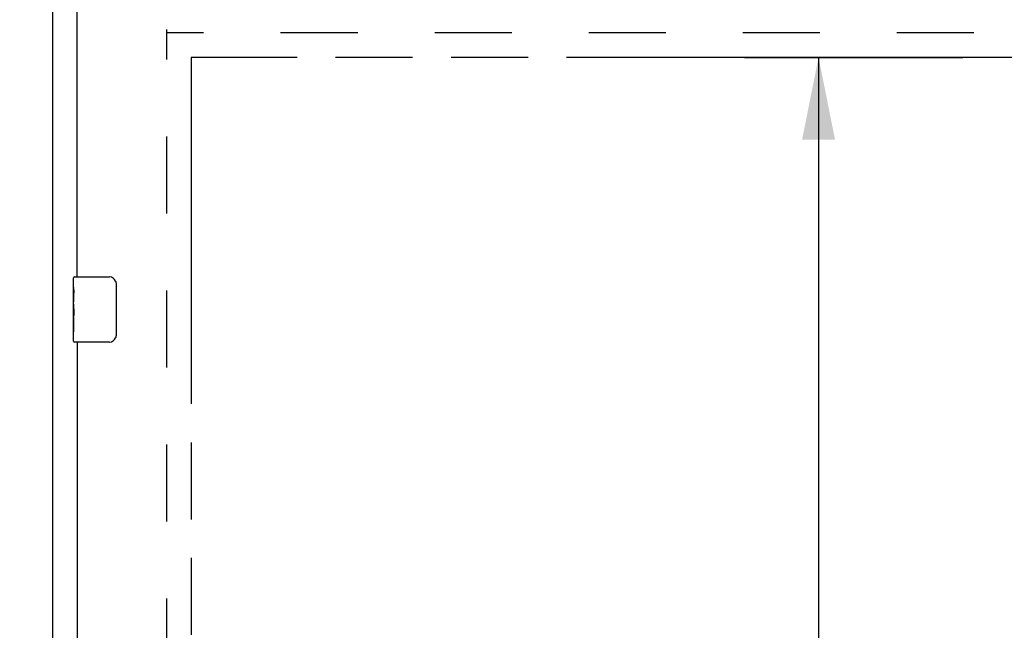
# Model space of a CAD drawing. Header units: inches. Extents: x 0 to 215, y 0 to 139.
# Tile 42 of 91: x 35 to 50, y 94 to 103. Entities that reach past the tile are written whole.
import ezdxf

# ---------------------------------------------------------------- set-up
doc = ezdxf.new("R2010")
doc.units = ezdxf.units.IN
doc.header["$LTSCALE"] = 11.835443
doc.header["$MEASUREMENT"] = 0
doc.linetypes.add('HIDDEN', pattern=[0.2, 0.1, -0.1])
doc.linetypes.add('PHANTOM', pattern=[0.8, 0.45, -0.05, 0.1, -0.05, 0.1, -0.05])
doc.layers.get('0').update_dxf_attribs({"linetype": 'CONTINUOUS'})
for name, color, linetype in [('02___PRT_ALL_AXES', 7, 'CONTINUOUS'), ('AVAILABLE_DOOR_SPACE', 7, 'CONTINUOUS'), ('DEFAULT_2', 8, 'HIDDEN'), ('DIMENSIONS', 7, 'CONTINUOUS')]:
    doc.layers.add(name, color=color, linetype=linetype)
doc.styles.get("Standard").update_dxf_attribs({"font": 'arial.ttf'})
doc.dimstyles.new('DIMSTYLE_1', dxfattribs={"dimtxt": 0.949367, "dimasz": 1.265823, "dimexe": 0.09, "dimexo": 0.07, "dimgap": 0.0375, "dimtad": 0, "dimtih": 1, "dimtoh": 1, "dimzin": 4, "dimdsep": 46, "dimtxsty": 'Standard', "dimblk": '_FILLED', "dimblk1": '_FILLED', "dimblk2": '_FILLED', "dimcen": 0.09, "dimazin": 1, "dimtfac": 1, "dimtofl": 0, "dimtmove": 0, "dimatfit": 3, "dimldrblk": '_FILLED', "dimfxl": 1, "dimtolj": 1, "dimtzin": 4, "dimarcsym": 0})

# ---------------------------------------------------------------- blocks, each defined once
blk = doc.blocks.new('_FILLED')
at = {"color": 0, "linetype": 'ByBlock'}
blk.add_solid([(0, 0), (-1, 0.2), (-1, -0.2)], dxfattribs=at)
blk = doc.blocks.new('*D11')
at = {"layer": 'DIMENSIONS', "color": 2, "linetype": 'Continuous'}
for p, q in [((35.523, 79.246), (32.991, 79.246)), ((37.273, 79.246), (39.653, 79.246))]:
    blk.add_line(p, q, dxfattribs=at)
at = {"layer": 'DIMENSIONS', "color": 2, "linetype": 'Continuous', "xscale": 1.2658227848, "yscale": 1.2658227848, "zscale": 1.2658227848}
blk.add_blockref('_FILLED', (35.523, 79.246), dxfattribs=at)
at = {"layer": 'DIMENSIONS', "color": 2, "linetype": 'Continuous', "xscale": 1.2658227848, "yscale": 1.2658227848, "zscale": 1.2658227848, "rotation": 180}
blk.add_blockref('_FILLED', (37.273, 79.246), dxfattribs=at)
at = {"layer": 'DIMENSIONS', "color": 2, "linetype": 'Continuous', "insert": (40.128, 79.721), "char_height": 0.9494, "width": 2.57988, "attachment_point": 1, "line_spacing_factor": 0.9}
blk.add_mtext('1.75', dxfattribs=at)
blk = doc.blocks.new('*D12')
at = {"layer": 'DIMENSIONS', "color": 2, "linetype": 'Continuous'}
for p, q in [((37.273, 81.329), (49.07, 81.329)), ((60.586, 81.329), (53.337, 81.329))]:
    blk.add_line(p, q, dxfattribs=at)
at = {"layer": 'DIMENSIONS', "color": 2, "linetype": 'Continuous', "xscale": 1.2658227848, "yscale": 1.2658227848, "zscale": 1.2658227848, "rotation": 180}
blk.add_blockref('_FILLED', (37.273, 81.329), dxfattribs=at)
at = {"layer": 'DIMENSIONS', "color": 2, "linetype": 'Continuous', "xscale": 1.2658227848, "yscale": 1.2658227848, "zscale": 1.2658227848}
blk.add_blockref('_FILLED', (60.586, 81.329), dxfattribs=at)
at = {"layer": 'DIMENSIONS', "color": 2, "linetype": 'Continuous', "insert": (51.203, 81.803), "char_height": 0.9494, "width": 3.31749, "attachment_point": 2, "line_spacing_factor": 0.9}
blk.add_mtext('23.31\\Ptyp.', dxfattribs=at)
blk = doc.blocks.new('*D14')
at = {"layer": 'DIMENSIONS', "color": 2, "linetype": 'Continuous'}
for p, q in [((47.678, 102.647), (45.773, 102.647)), ((46.912, 102.647), (46.912, 69.472)), ((46.912, 34.397), (46.912, 66.149))]:
    blk.add_line(p, q, dxfattribs=at)
at = {"layer": 'DIMENSIONS', "color": 2, "linetype": 'Continuous', "xscale": 1.2658227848, "yscale": 1.2658227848, "zscale": 1.2658227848}
for p, rotation in [((46.912, 102.647), 90), ((46.912, 34.397), 270)]:
    blk.add_blockref('_FILLED', p, dxfattribs=dict(at, rotation=rotation))
at = {"layer": 'DIMENSIONS', "color": 2, "linetype": 'Continuous', "insert": (46.912, 68.997), "char_height": 0.9494, "width": 3.31749, "attachment_point": 2, "line_spacing_factor": 0.9}
blk.add_mtext('68.25\\Ptyp.', dxfattribs=at)
blk = doc.blocks.new('*D16')
at = {"layer": 'DIMENSIONS', "color": 2, "linetype": 'Continuous'}
for p, q in [((46.912, 103.772), (46.912, 106.465)), ((46.912, 106.465), (48.02, 106.465)), ((45.773, 102.647), (49.127, 102.647)), ((46.912, 102.647), (46.912, 100.116))]:
    blk.add_line(p, q, dxfattribs=at)
at = {"layer": 'DIMENSIONS', "color": 2, "linetype": 'Continuous', "xscale": 1.2658227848, "yscale": 1.2658227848, "zscale": 1.2658227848}
for p, rotation in [((46.912, 103.772), 270), ((46.912, 102.647), 90)]:
    blk.add_blockref('_FILLED', p, dxfattribs=dict(at, rotation=rotation))
at = {"layer": 'DIMENSIONS', "color": 2, "linetype": 'Continuous', "insert": (48.495, 106.94), "char_height": 0.9494, "width": 2.57988, "attachment_point": 1, "line_spacing_factor": 0.9}
blk.add_mtext('1.13', dxfattribs=at)

msp = doc.modelspace()

# ---------------------------------------------------------------- linework, layer by layer
at = {"color": 3, "linetype": 'Continuous'}
for p, q in [((35.148, 32.626), (35.148, 107.616)), ((35.523, 99.272), (35.523, 103.668)), ((35.523, 98.272), (35.523, 69.022))]:
    msp.add_line(p, q, dxfattribs=at)
at = {"color": 7, "linetype": 'Continuous'}
for p, q in [((35.463, 99.112), (35.463, 99.257)), ((35.478, 99.272), (36.018, 99.272)), ((36.118, 99.172), (36.118, 98.372)), ((35.463, 98.854), (35.463, 98.888)), ((35.463, 98.657), (35.463, 98.688)), ((35.463, 98.287), (35.463, 98.427)), ((36.018, 98.272), (35.478, 98.272))]:
    msp.add_line(p, q, dxfattribs=at)
for points in [[(36.111, 99.209), (36.113, 99.203), (36.115, 99.197), (36.116, 99.191), (36.117, 99.185), (36.118, 99.179), (36.118, 99.172)], [(36.118, 98.372), (36.118, 98.366), (36.117, 98.36), (36.116, 98.354), (36.115, 98.348), (36.113, 98.342), (36.111, 98.336)]]:
    msp.add_lwpolyline(points, dxfattribs=at)
for centre, radius, start, end in [((35.478, 99.257), 0.015, 90, 180), ((36.018, 99.172), 0.1, 21.1999, 90), ((36.018, 98.372), 0.1, 270, 338.7946), ((35.478, 98.287), 0.015, 180, 270)]:
    msp.add_arc(centre, radius, start, end, dxfattribs=at)
at = {"layer": '02___PRT_ALL_AXES', "color": 7, "linetype": 'Continuous'}
for p, q in [((35.463, 99.112), (35.463, 99.257)), ((35.463, 98.854), (35.463, 99.111)), ((35.469, 99.055), (35.463, 99.055)), ((35.463, 99.024), (35.47, 99.024)), ((35.47, 98.888), (35.47, 99.024)), ((35.463, 98.888), (35.47, 98.888)), ((35.463, 98.287), (35.463, 98.851)), ((35.465, 98.825), (35.463, 98.825)), ((35.465, 98.827), (35.466, 98.805)), ((35.463, 98.693), (35.469, 98.693)), ((35.463, 98.657), (35.47, 98.657)), ((35.47, 98.427), (35.47, 98.657)), ((35.463, 98.594), (35.47, 98.594)), ((35.463, 98.427), (35.47, 98.427))]:
    msp.add_line(p, q, dxfattribs=at)
for points in [[(35.463, 99.112), (35.463, 99.108), (35.464, 99.103), (35.464, 99.098), (35.466, 99.085)], [(35.466, 99.085), (35.467, 99.077), (35.468, 99.069), (35.468, 99.061)], [(35.468, 99.061), (35.469, 99.052), (35.47, 99.043), (35.47, 99.033), (35.47, 99.024)], [(35.463, 98.854), (35.463, 98.846), (35.464, 98.837), (35.465, 98.827)], [(35.466, 98.805), (35.467, 98.793), (35.468, 98.781), (35.469, 98.769), (35.47, 98.756), (35.47, 98.743), (35.47, 98.731), (35.47, 98.718), (35.47, 98.705), (35.469, 98.692), (35.468, 98.68), (35.467, 98.668)]]:
    msp.add_lwpolyline(points, dxfattribs=at)
msp.add_ellipse((35.726, 98.688), major_axis=(0.263, 0), ratio=0.432808, start_param=-3.141593, end_param=-2.961605, dxfattribs=at)
at = {"layer": 'AVAILABLE_DOOR_SPACE', "color": 4, "linetype": 'PHANTOM'}
for p, q in [((37.273, 102.647), (37.273, 34.397)), ((48.367, 102.647), (37.273, 102.647)), ((48.367, 102.646), (48.367, 102.647)), ((51.367, 102.646), (48.367, 102.646))]:
    msp.add_line(p, q, dxfattribs=at)
at = {"layer": 'DEFAULT_2', "color": 8, "linetype": 'HIDDEN'}
for p, q in [((36.898, 33.97), (36.898, 103.074)), ((63.502, 103.022), (36.898, 103.022))]:
    msp.add_line(p, q, dxfattribs=at)

# ---------------------------------------------------------------- dimensions: what is measured, and where the dimension line sits
at = {"layer": 'DIMENSIONS', "color": 2, "linetype": 'Continuous'}
for base, p1, p2, angle, picture, middle in [((46.912494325, 103.772496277), (49.197385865, 102.647496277), (64.168631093, 103.772496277), 90, '*D16', (49.825830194, 106.459803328)), ((35.523, 79.246), (37.273, 102.647), (35.523, 68.867), 180, '*D11', (41.462, 79.241))]:
    dim = msp.add_linear_dim(base=base, p1=p1, p2=p2, angle=angle, dimstyle='DIMSTYLE_1', dxfattribs=at)
    dim.commit()
    dim.dimension.update_dxf_attribs({"geometry": picture, "text_midpoint": middle, "dimtype": 160})
for base, p1, p2, angle, picture, middle in [((37.273, 81.329), (60.586, 102.647), (37.273, 102.647), 180, '*D12', (51.203, 80.616)), ((46.912, 34.397), (45.703, 102.647), (37.273, 34.397), 270, '*D14', (46.912, 67.81))]:
    dim = msp.add_linear_dim(base=base, p1=p1, p2=p2, angle=angle, text='<>\\Ptyp.', dimstyle='DIMSTYLE_1', dxfattribs=at)
    dim.commit()
    dim.dimension.update_dxf_attribs({"geometry": picture, "text_midpoint": middle, "dimtype": 160})

doc.saveas('drawing.dxf')
